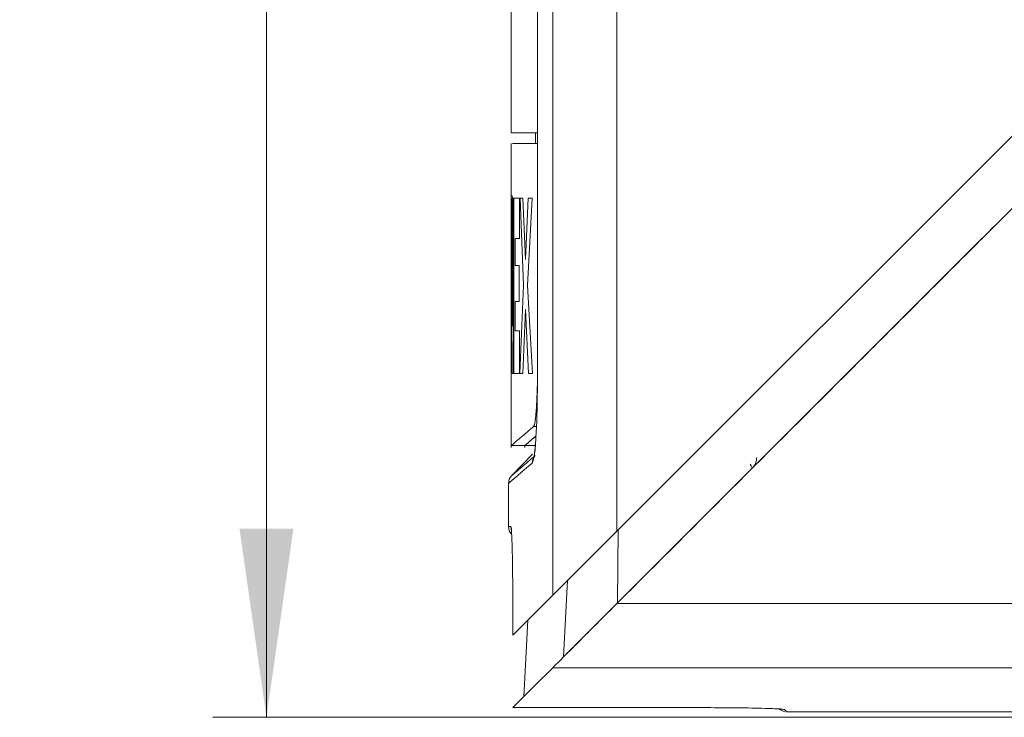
# Model space of a CAD drawing. Header units: millimetres. Extents: x -72 to 415, y 5 to 292.
# Tile 38 of 59: x 139 to 157, y 180 to 193. Entities that reach past the tile are written whole.
import ezdxf

# ---------------------------------------------------------------- set-up
doc = ezdxf.new("R2010")
doc.units = ezdxf.units.MM
doc.styles.add('SLDTEXTSTYLE0', font='TXT', dxfattribs={"width": 0.75})
doc.dimstyles.new('SLDDIMSTYLE0', dxfattribs={"dimtxt": 3.5, "dimasz": 3.5, "dimexe": 0, "dimexo": 0.0625, "dimgap": 0.875, "dimtad": 1, "dimdec": 1, "dimrnd": 1e-09, "dimzin": 12, "dimdsep": 46, "dimtxsty": 'SLDTEXTSTYLE0', "dimsah": 1, "dimcen": 0.09, "dimadec": 0, "dimazin": 3, "dimtfac": 1, "dimtofl": 0, "dimtmove": 0, "dimatfit": 3, "dimfxl": 1, "dimfrac": 2, "dimtolj": 1, "dimtzin": 12, "dimarcsym": 0})

# ---------------------------------------------------------------- blocks, each defined once
blk = doc.blocks.new('_D_6')
at = {"color": 7, "linetype": 'Continuous', "lineweight": 0}
for p, q in [((147.276, 229.022), (142.175, 229.022)), ((143.166, 229.022), (143.166, 179.685)), ((160.467, 179.685), (142.175, 179.685))]:
    blk.add_line(p, q, dxfattribs=at)
for points in [[(143.166, 229.022), (142.666, 225.522), (143.666, 225.522)], [(143.166, 179.685), (143.666, 183.185), (142.666, 183.185)]]:
    blk.add_solid(points, dxfattribs=at)
at = {"color": 7, "linetype": 'Continuous', "lineweight": 0, "insert": (138.654, 199.827), "char_height": 3.5, "attachment_point": 1, "rotation": 90, "style": 'SLDTEXTSTYLE0'}
blk.add_mtext('49,3', dxfattribs=at)

msp = doc.modelspace()

# ---------------------------------------------------------------- linework, layer by layer
at = {"color": 7, "linetype": 'Continuous', "lineweight": 15}
for p, q in [((148.189, 206.743), (148.189, 186.1)), ((148.19, 206.743), (148.19, 186.1)), ((148.473, 181.949), (148.473, 196.743)), ((149.664, 183.139), (149.664, 195.78)), ((147.703, 194.114), (147.703, 190.522)), ((158.653, 192.128), (149.664, 183.139)), ((147.703, 190.522), (148.165, 190.522)), ((148.153, 190.522), (148.153, 190.322)), ((148.165, 190.522), (148.189, 190.522)), ((147.703, 190.322), (147.703, 184.688)), ((148.189, 190.322), (148.164, 190.322)), ((147.703, 189.312), (147.709, 189.312)), ((147.703, 186.062), (147.703, 189.312)), ((147.722, 189.355), (147.708, 189.355)), ((147.709, 189.312), (147.73, 186.937)), ((147.729, 189.318), (147.722, 189.355)), ((147.73, 189.312), (147.748, 189.312)), ((147.73, 186.937), (147.73, 189.312)), ((147.748, 189.312), (147.748, 186.062)), ((147.752, 189.312), (147.854, 189.312)), ((147.752, 186.062), (147.752, 189.312)), ((147.854, 189.312), (147.854, 188.562)), ((147.869, 189.312), (147.921, 189.312)), ((147.93, 187.691), (147.869, 189.312)), ((147.921, 189.312), (147.967, 188.174)), ((147.967, 188.174), (148.018, 189.312)), ((148.089, 189.312), (148.008, 187.691)), ((148.018, 189.312), (148.089, 189.312)), ((147.775, 188.562), (147.775, 188.062)), ((147.854, 188.562), (147.775, 188.562)), ((147.706, 188.437), (147.706, 186.062)), ((147.706, 188.437), (147.706, 188.437)), ((147.723, 186.062), (147.706, 188.437)), ((147.775, 188.062), (147.849, 188.062)), ((147.849, 188.062), (147.849, 187.395)), ((147.864, 186.062), (147.93, 187.691)), ((148.008, 187.691), (148.096, 186.062)), ((147.775, 187.395), (147.775, 186.853)), ((147.849, 187.395), (147.775, 187.395)), ((147.967, 187.245), (147.918, 186.062)), ((148.022, 186.062), (147.967, 187.245)), ((147.73, 186.937), (147.73, 186.937)), ((147.775, 186.853), (147.856, 186.853)), ((147.856, 186.853), (147.856, 186.062)), ((147.706, 186.062), (147.703, 186.062)), ((147.748, 186.062), (147.723, 186.062)), ((147.856, 186.062), (147.752, 186.062)), ((147.918, 186.062), (147.864, 186.062)), ((148.096, 186.062), (148.022, 186.062)), ((148.189, 186.1), (148.19, 186.1)), ((147.702, 184.722), (147.953, 184.722)), ((147.952, 184.722), (148.153, 184.722)), ((147.953, 184.722), (147.953, 184.688)), ((148.097, 184.563), (147.709, 184.162)), ((147.653, 184.023), (147.653, 183.22)), ((149.664, 181.795), (161.262, 181.795)), ((147.733, 181.585), (147.733, 181.208)), ((147.733, 181.585), (147.733, 181.208)), ((147.733, 181.585), (147.733, 181.585)), ((148.01, 181.485), (147.935, 180.066)), ((161.007, 180.605), (148.473, 180.605)), ((147.733, 179.865), (151.107, 179.865)), ((147.733, 179.865), (151.107, 179.865)), ((151.107, 179.865), (151.107, 179.865)), ((152.814, 179.785), (157.299, 179.785))]:
    msp.add_line(p, q, dxfattribs=at)
at = {"color": 8, "linetype": 'Continuous', "lineweight": 15}
for p, q in [((148.171, 185.077), (148.119, 185.077)), ((149.684, 183.16), (149.675, 181.807)), ((148.746, 182.221), (148.672, 180.804)), ((152.77, 179.828), (152.814, 179.785))]:
    msp.add_line(p, q, dxfattribs=at)
at = {"color": 7, "linetype": 'Continuous', "lineweight": 15, "flags": 128}
for points in [[(158.653, 190.785), (154.155, 186.287), (149.664, 181.795)], [(149.664, 183.139), (149.439, 182.914), (149.224, 182.699), (149.026, 182.501), (148.851, 182.326), (148.704, 182.179), (148.59, 182.065), (148.512, 181.988), (148.473, 181.949)], [(148.473, 181.949), (148.14, 181.615), (147.893, 181.369), (147.733, 181.208)], [(148.473, 180.605), (148.512, 180.644), (148.59, 180.722), (148.704, 180.836), (148.851, 180.983), (149.026, 181.158), (149.224, 181.356), (149.439, 181.57), (149.664, 181.795)], [(148.473, 180.605), (148.14, 180.272), (147.893, 180.025), (147.733, 179.865)]]:
    msp.add_lwpolyline(points, dxfattribs=at)
at = {"color": 8, "linetype": 'Continuous', "lineweight": 15}
for centre, radius, start, end in [((148.291, 184.401), 0.199, 138.0487, 180.209), ((147.897, 183.22), 0.2, 180.0015, 198.4684), ((152.77, 180.03), 0.201, 258.4671, 269.9797)]:
    msp.add_arc(centre, radius, start, end, dxfattribs=at)
at = {"color": 7, "linetype": 'Continuous', "lineweight": 15}
for centre, start, end in [((147.853, 184.023), 136, 180), ((147.853, 183.22), 180, 224), ((152.814, 179.985), 225, 258.1123)]:
    msp.add_arc(centre, 0.2, start, end, dxfattribs=at)
for points, knots in [([(158.653, 190.785), (157.903, 190.035), (156.404, 188.535), (153.41, 185.542), (151.168, 183.3), (149.675, 181.807)], [0, 0, 0, 0, 0.25042, 0.50084, 1, 1, 1, 1]), ([(148.164, 190.322), (148.061, 190.322), (147.855, 190.322), (147.702, 190.322), (147.732, 190.322), (147.744, 190.322)], [0, 0, 0, 0, 0.3862348, 0.7727007, 1, 1, 1, 1]), ([(147.993, 190.322), (147.981, 190.322), (147.961, 190.322), (148.124, 190.322), (148.189, 190.322)], [0, 0, 0, 0, 0.596607, 1, 1, 1, 1]), ([(147.708, 189.355), (147.707, 189.363), (147.706, 189.372), (147.705, 189.315), (147.705, 189.312)], [0, 0, 0, 0, 0.937293, 1, 1, 1, 1]), ([(148.19, 186.1), (148.189, 185.931), (148.188, 185.605), (148.179, 185.198), (148.168, 185.013), (148.164, 184.948)], [0, 0, 0, 0, 0.408882, 0.789546, 1, 1, 1, 1]), ([(148.188, 185.844), (148.185, 185.751), (148.178, 185.529), (148.158, 185.266), (148.137, 185.108), (148.123, 185.084), (148.119, 185.077)], [0, 0, 0, 0, 0.219505, 0.521578, 0.850221, 1, 1, 1, 1]), ([(147.71, 184.728), (147.708, 184.726), (147.696, 184.716), (147.755, 184.766), (147.883, 184.875), (148.04, 185.009), (148.119, 185.077)], [0, 0, 0, 0, 0.0683333, 0.3784534, 0.6891331, 1, 1, 1, 1]), ([(148.162, 184.9), (148.109, 184.854), (147.99, 184.753), (147.942, 184.712), (147.956, 184.724), (147.958, 184.725)], [0, 0, 0, 0, 0.422675, 0.951159, 1, 1, 1, 1]), ([(147.954, 184.722), (147.954, 184.722), (147.954, 184.723), (147.968, 184.734), (148.001, 184.763), (148.044, 184.8), (148.098, 184.845), (148.139, 184.88), (148.166, 184.904)], [0, 0, 0, 0, 0.081969, 0.285976, 0.489983, 0.69399, 0.795993, 1, 1, 1, 1]), ([(148.165, 184.948), (148.16, 184.869), (148.15, 184.709), (148.134, 184.566), (148.118, 184.496), (148.119, 184.498), (148.12, 184.499)], [0, 0, 0, 0, 0.309299, 0.631911, 0.906412, 1, 1, 1, 1]), ([(147.717, 184.169), (147.725, 184.175), (147.743, 184.191), (147.88, 184.309), (148.058, 184.462), (148.147, 184.539)], [0, 0, 0, 0, 0.276835, 0.638418, 1, 1, 1, 1]), ([(152.255, 184.501), (152.254, 184.463), (152.245, 184.426), (152.214, 184.356), (152.192, 184.323), (152.165, 184.296)], [0, 0, 0, 0, 0.5, 0.5, 1, 1, 1, 1]), ([(147.705, 183.17), (147.705, 183.168), (147.706, 183.161), (147.709, 183.132), (147.711, 183.085), (147.711, 183.08)], [0, 0, 0, 0, 0.313294, 0.920261, 1, 1, 1, 1]), ([(147.711, 183.08), (147.712, 183.06), (147.717, 182.986), (147.725, 182.682), (147.732, 182.173), (147.733, 181.78), (147.733, 181.585)], [0, 0, 0, 0, 0.100796, 0.372164, 0.687565, 1, 1, 1, 1]), ([(149.675, 181.807), (149.497, 181.629), (149.215, 181.347), (148.906, 181.037), (148.746, 180.877), (148.685, 180.816), (148.674, 180.806), (148.672, 180.804)], [0, 0, 0, 0, 0.413318, 0.654695, 0.831527, 0.962637, 1, 1, 1, 1]), ([(151.107, 179.865), (151.303, 179.864), (151.697, 179.863), (152.196, 179.857), (152.392, 179.851), (152.47, 179.849)], [0, 0, 0, 0, 0.375546, 0.75451, 1, 1, 1, 1]), ([(152.47, 179.849), (152.495, 179.848), (152.591, 179.845), (152.669, 179.841), (152.728, 179.834), (152.718, 179.836), (152.717, 179.836)], [0, 0, 0, 0, 0.152323, 0.589307, 0.939939, 1, 1, 1, 1])]:
    msp.add_open_spline(points, degree=3, knots=knots, dxfattribs=at)
at = {"color": 8, "linetype": 'Continuous', "lineweight": 15}
for points, knots in [([(148.164, 184.948), (148.161, 184.887), (148.151, 184.68), (148.125, 184.47), (148.103, 184.423), (148.092, 184.4)], [0, 0, 0, 0, 0.1736762, 0.588256, 1, 1, 1, 1]), ([(147.697, 183.22), (147.7, 183.216), (147.704, 183.21), (147.709, 183.115), (147.711, 183.08)], [0, 0, 0, 0, 0.635765, 1, 1, 1, 1]), ([(152.47, 179.849), (152.499, 179.848), (152.632, 179.844), (152.733, 179.837), (152.758, 179.831), (152.77, 179.828)], [0, 0, 0, 0, 0.127573, 0.580875, 1, 1, 1, 1])]:
    msp.add_open_spline(points, degree=3, knots=knots, dxfattribs=at)
at = {"color": 7, "linetype": 'Continuous', "lineweight": 15}
for points in [[(148.092, 184.4), (147.8, 184.149), (147.653, 184.023), (147.653, 184.023)], [(152.133, 184.379), (152.163, 184.335), (152.174, 184.306), (152.165, 184.296)], [(147.653, 183.22), (147.653, 183.22), (147.668, 183.22), (147.697, 183.22)]]:
    msp.add_open_spline(points, degree=3, dxfattribs=at)

# ---------------------------------------------------------------- dimensions: what is measured, and where the dimension line sits
at = {"color": 7, "linetype": 'Continuous', "lineweight": 0}
dim = msp.add_linear_dim(base=(143.166, 179.685), p1=(148.266, 229.022), p2=(161.458, 179.685), angle=90, dimstyle='SLDDIMSTYLE0', dxfattribs=at)
dim.commit()
dim.dimension.update_dxf_attribs({"geometry": '_D_6', "text_midpoint": (143.166, 204.353), "dimtype": 160})

doc.saveas('drawing.dxf')
